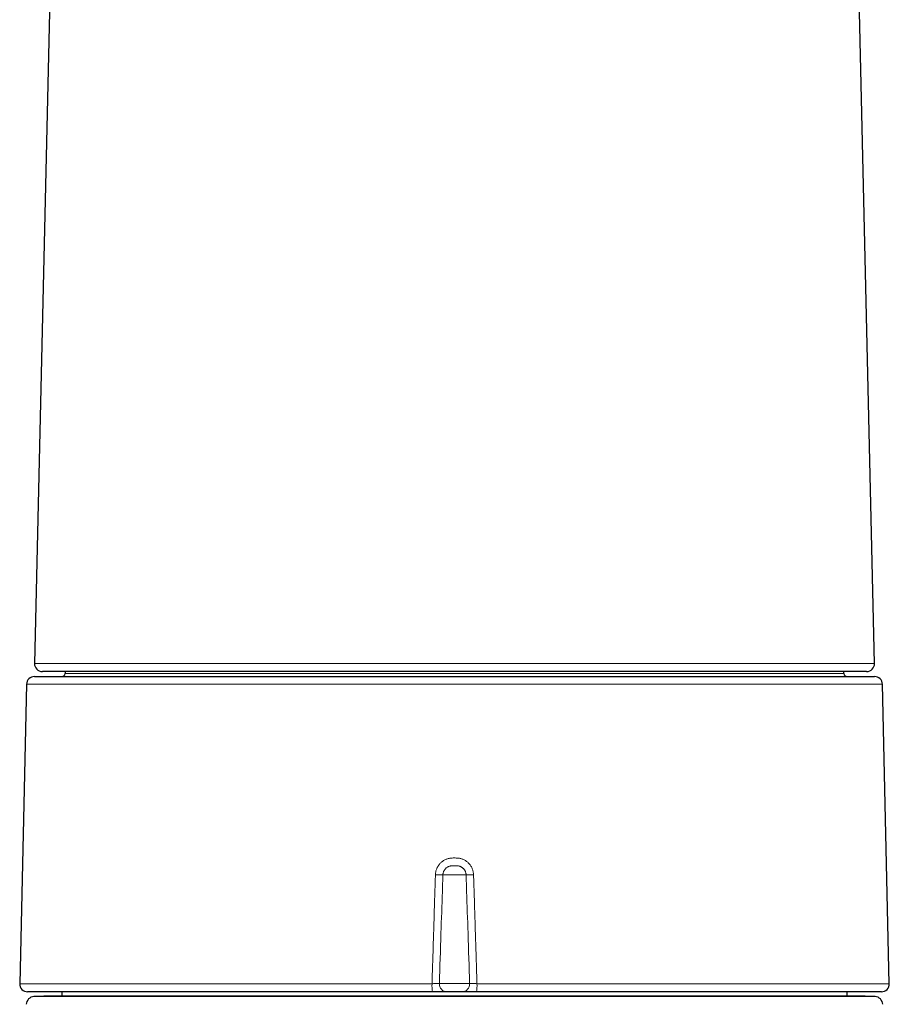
# Model space of a CAD drawing. Header units: millimetres. Extents: x 8 to 882, y 12 to 770.
# Tile 50 of 60: x 429 to 485, y 645 to 708. Entities that reach past the tile are written whole.
import ezdxf

# ---------------------------------------------------------------- set-up
doc = ezdxf.new("R2010")
doc.units = ezdxf.units.MM

msp = doc.modelspace()

# ---------------------------------------------------------------- linework, layer by layer
at = {"color": 7, "linetype": 'Continuous', "lineweight": 30}
for p, q in [((431.937, 736.306), (430.35, 666.929)), ((483.65, 666.929), (482.063, 736.306)), ((430.346, 666.097), (483.654, 666.097)), ((483.15, 666.418), (430.85, 666.418)), ((432.293, 666.418), (432.292, 666.295)), ((481.708, 666.295), (481.707, 666.418)), ((429.846, 665.608), (429.412, 646.608)), ((484.588, 646.608), (484.154, 665.608)), ((455.6, 646.097), (429.912, 646.097)), ((432.092, 646.097), (432.092, 645.811)), ((457.472, 646.097), (456.528, 646.097)), ((484.088, 646.097), (458.4, 646.097)), ((481.908, 645.811), (481.908, 646.097)), ((430.943, 645.811), (430.314, 645.789)), ((483.05, 645.811), (430.95, 645.811)), ((483.686, 645.789), (483.057, 645.811))]:
    msp.add_line(p, q, dxfattribs=at)
at = {"color": 252, "linetype": 'Continuous', "lineweight": 0}
for p, q in [((432.292, 666.295), (481.708, 666.295)), ((484.154, 665.608), (429.846, 665.608)), ((457.735, 653.518), (456.265, 653.518)), ((429.412, 646.608), (455.575, 646.608)), ((456.038, 646.614), (457.962, 646.614)), ((458.425, 646.608), (484.588, 646.608)), ((430.314, 645.789), (483.686, 645.789)), ((483.057, 645.811), (430.943, 645.811))]:
    msp.add_line(p, q, dxfattribs=at)
at = {"color": 7, "linetype": 'Continuous', "lineweight": 30}
for centre, radius, start, end in [((430.85, 666.918), 0.5, 178.69, 270), ((483.15, 666.918), 0.5, 270, 1.31), ((430.346, 665.597), 0.5, 90, 178.69061), ((432.092, 666.297), 0.2, 270, 359.5), ((481.908, 666.297), 0.2, 180.5, 270), ((483.654, 665.597), 0.5, 1.30939, 90), ((429.912, 646.597), 0.5, 178.69061, 270), ((484.088, 646.597), 0.5, 270, 1.30939), ((430.332, 645.289), 0.5, 92, 178.69715), ((430.95, 645.611), 0.2, 90, 92), ((483.05, 645.611), 0.2, 88, 90), ((483.668, 645.289), 0.5, 1.30285, 88)]:
    msp.add_arc(centre, radius, start, end, dxfattribs=at)
at = {"color": 252, "linetype": 'Continuous', "lineweight": 0}
for centre, radius, start, end in [((456.124, 661.094), 7.578, 267.47974, 271.0635), ((457.876, 661.094), 7.578, 268.9365, 272.52026), ((458.141, 646.481), 2.569, 177.17181, 188.61009), ((456.533, 646.592), 0.495, 177.44759, 269.35106), ((457.467, 646.592), 0.495, 270.64894, 2.55241), ((455.859, 646.481), 2.569, 351.38991, 2.82819)]:
    msp.add_arc(centre, radius, start, end, dxfattribs=at)
for points, knots in [([(430.352, 666.929), (430.351, 666.929), (430.35, 666.929), (430.361, 666.929), (430.385, 666.929), (430.423, 666.929), (430.474, 666.929), (430.539, 666.929), (430.61, 666.929), (430.684, 666.929), (430.757, 666.929), (430.837, 666.929), (430.936, 666.929), (431.056, 666.929), (431.202, 666.929), (431.362, 666.929), (431.535, 666.929), (431.722, 666.929), (431.921, 666.929), (432.13, 666.929), (432.35, 666.929), (432.582, 666.929), (432.827, 666.929), (433.084, 666.929), (433.33, 666.929), (433.561, 666.929), (433.773, 666.929), (433.992, 666.929), (434.246, 666.929), (434.538, 666.929), (434.872, 666.929), (435.217, 666.929), (435.574, 666.929), (435.944, 666.929), (436.32, 666.929), (436.704, 666.929), (437.094, 666.929), (437.494, 666.929), (437.905, 666.929), (438.326, 666.929), (438.719, 666.929), (439.08, 666.929), (439.408, 666.929), (439.741, 666.929), (440.122, 666.929), (440.553, 666.929), (441.036, 666.929), (441.528, 666.929), (442.029, 666.929), (442.539, 666.929), (443.051, 666.929), (443.566, 666.929), (444.082, 666.929), (444.606, 666.929), (445.136, 666.929), (445.673, 666.929), (446.169, 666.929), (446.62, 666.929), (447.027, 666.929), (447.436, 666.929), (447.901, 666.929), (448.422, 666.929), (449, 666.929), (449.584, 666.929), (450.172, 666.929), (450.764, 666.929), (451.355, 666.929), (451.942, 666.929), (452.527, 666.929), (453.114, 666.929), (453.705, 666.929), (454.297, 666.929), (454.84, 666.929), (455.33, 666.929), (455.77, 666.929), (456.21, 666.929), (456.652, 666.929), (457.097, 666.929), (457.545, 666.929), (457.992, 666.929), (458.44, 666.929), (458.888, 666.929), (459.401, 666.929), (459.979, 666.929), (460.621, 666.929), (461.262, 666.929), (461.891, 666.929), (462.509, 666.929), (463.116, 666.929), (463.719, 666.929), (464.317, 666.929), (464.907, 666.929), (465.438, 666.929), (465.913, 666.929), (466.334, 666.929), (466.752, 666.929), (467.168, 666.929), (467.581, 666.929), (468.052, 666.929), (468.578, 666.929), (469.157, 666.929), (469.73, 666.929), (470.288, 666.929), (470.83, 666.929), (471.357, 666.929), (471.877, 666.929), (472.387, 666.929), (472.886, 666.929), (473.304, 666.929), (473.647, 666.929), (473.919, 666.929), (474.187, 666.929), (474.482, 666.929), (474.803, 666.929), (475.148, 666.929), (475.487, 666.929), (475.821, 666.929), (476.15, 666.929), (476.446, 666.929), (476.711, 666.929), (476.946, 666.929), (477.178, 666.929), (477.33, 666.929), (477.406, 666.929)], [0, 0, 0, 0, 0.003318, 0.012441, 0.021565, 0.030688, 0.039852, 0.049017, 0.058181, 0.064936, 0.071691, 0.078453, 0.085216, 0.09456, 0.103906, 0.113251, 0.122639, 0.132029, 0.141418, 0.150541, 0.159665, 0.168788, 0.177952, 0.187117, 0.196281, 0.203036, 0.209791, 0.216553, 0.223316, 0.23266, 0.242006, 0.251351, 0.260739, 0.270129, 0.279518, 0.288641, 0.297765, 0.306888, 0.316052, 0.325217, 0.334381, 0.341136, 0.347891, 0.354653, 0.361415, 0.37076, 0.380106, 0.38945, 0.398839, 0.408229, 0.417618, 0.426741, 0.435865, 0.444988, 0.454152, 0.463317, 0.472481, 0.479236, 0.485991, 0.492753, 0.499515, 0.50886, 0.518206, 0.52755, 0.536939, 0.546329, 0.555718, 0.564841, 0.573965, 0.583088, 0.592252, 0.601417, 0.610581, 0.617336, 0.624091, 0.630853, 0.637615, 0.644489, 0.651364, 0.658237, 0.665129, 0.672021, 0.678912, 0.688844, 0.698775, 0.70873, 0.718685, 0.728223, 0.737761, 0.747319, 0.756878, 0.766294, 0.775715, 0.782589, 0.789463, 0.796337, 0.803229, 0.810121, 0.817012, 0.826944, 0.836875, 0.84683, 0.856785, 0.866323, 0.87586, 0.885419, 0.894977, 0.904394, 0.913815, 0.919176, 0.924538, 0.929903, 0.935268, 0.94244, 0.949612, 0.956784, 0.963976, 0.971168, 0.97836, 0.983768, 0.989176, 0.994588, 1, 1, 1, 1]), ([(477.406, 666.929), (477.511, 666.929), (477.721, 666.929), (478.028, 666.929), (478.328, 666.929), (478.621, 666.929), (478.907, 666.929), (479.185, 666.929), (479.457, 666.929), (479.721, 666.929), (479.978, 666.929), (480.227, 666.929), (480.467, 666.929), (480.701, 666.929), (480.927, 666.929), (481.145, 666.929), (481.354, 666.929), (481.555, 666.929), (481.747, 666.929), (481.943, 666.929), (482.14, 666.929), (482.335, 666.929), (482.518, 666.929), (482.687, 666.929), (482.844, 666.929), (482.985, 666.929), (483.112, 666.929), (483.224, 666.929), (483.324, 666.929), (483.41, 666.929), (483.484, 666.929), (483.539, 666.929), (483.579, 666.929), (483.608, 666.929), (483.629, 666.929), (483.644, 666.929), (483.652, 666.929), (483.65, 666.929), (483.649, 666.929)], [0, 0, 0, 0, 0.026513, 0.053029, 0.079542, 0.106137, 0.132735, 0.15933, 0.186072, 0.212816, 0.239558, 0.266384, 0.293213, 0.320039, 0.347135, 0.374233, 0.401328, 0.428512, 0.455698, 0.482882, 0.515556, 0.548234, 0.580909, 0.613737, 0.64657, 0.679399, 0.711298, 0.743201, 0.7751, 0.807143, 0.839189, 0.871232, 0.894851, 0.918471, 0.942116, 0.965761, 0.998435, 1, 1, 1, 1]), ([(455.791, 653.524), (455.792, 653.545), (455.795, 653.597), (455.806, 653.678), (455.825, 653.767), (455.852, 653.856), (455.884, 653.936), (455.92, 654.009), (455.958, 654.074), (456, 654.136), (456.049, 654.198), (456.105, 654.26), (456.168, 654.319), (456.237, 654.374), (456.31, 654.423), (456.389, 654.467), (456.473, 654.505), (456.56, 654.535), (456.654, 654.559), (456.753, 654.576), (456.863, 654.585), (456.981, 654.585), (457.101, 654.585), (457.213, 654.579), (457.313, 654.566), (457.406, 654.545), (457.492, 654.518), (457.577, 654.483), (457.658, 654.442), (457.735, 654.394), (457.807, 654.34), (457.876, 654.279), (457.939, 654.213), (457.996, 654.143), (458.047, 654.068), (458.092, 653.988), (458.13, 653.903), (458.162, 653.813), (458.186, 653.72), (458.203, 653.623), (458.207, 653.557), (458.209, 653.524)], [0, 0, 0, 0, 0.018033, 0.043146, 0.068259, 0.09399, 0.119906, 0.1406, 0.161466, 0.182332, 0.203373, 0.227323, 0.251545, 0.275767, 0.30027, 0.325419, 0.350747, 0.376636, 0.402716, 0.431346, 0.459987, 0.494743, 0.529807, 0.559238, 0.588654, 0.613637, 0.638619, 0.663945, 0.689633, 0.714492, 0.739524, 0.764824, 0.79049, 0.815509, 0.840528, 0.865897, 0.891628, 0.918191, 0.944958, 0.972368, 1, 1, 1, 1]), ([(457.735, 653.518), (457.735, 653.522), (457.734, 653.543), (457.731, 653.58), (457.722, 653.629), (457.709, 653.677), (457.691, 653.724), (457.67, 653.77), (457.646, 653.813), (457.617, 653.854), (457.586, 653.893), (457.551, 653.929), (457.513, 653.962), (457.472, 653.992), (457.429, 654.018), (457.383, 654.041), (457.335, 654.06), (457.286, 654.075), (457.229, 654.087), (457.165, 654.094), (457.104, 654.096), (457.05, 654.097), (457.002, 654.097), (456.952, 654.097), (456.902, 654.096), (456.851, 654.095), (456.799, 654.09), (456.748, 654.082), (456.698, 654.07), (456.649, 654.054), (456.601, 654.033), (456.542, 654.002), (456.488, 653.963), (456.44, 653.92), (456.399, 653.876), (456.357, 653.819), (456.322, 653.756), (456.299, 653.7), (456.284, 653.652), (456.273, 653.603), (456.267, 653.558), (456.265, 653.529), (456.265, 653.518)], [0, 0, 0, 0, 0.006327, 0.02948, 0.052796, 0.076621, 0.100623, 0.123792, 0.147122, 0.170961, 0.194975, 0.218283, 0.241753, 0.265736, 0.289896, 0.313836, 0.337951, 0.362611, 0.387462, 0.420662, 0.454178, 0.476521, 0.498989, 0.521848, 0.546596, 0.571417, 0.596259, 0.621268, 0.645425, 0.669761, 0.694658, 0.71975, 0.764665, 0.787665, 0.810822, 0.849358, 0.888652, 0.911968, 0.935449, 0.959186, 0.983273, 1, 1, 1, 1]), ([(455.575, 646.608), (455.591, 647.144), (455.624, 648.214), (455.671, 649.726), (455.715, 651.143), (455.754, 652.378), (455.78, 653.171), (455.791, 653.524)], [0, 0, 0, 0, 0.232281, 0.4645619, 0.6558252, 0.8470885, 1, 1, 1, 1]), ([(456.265, 653.518), (456.253, 653.165), (456.212, 651.931), (456.136, 649.63), (456.073, 647.681), (456.038, 646.614)], [0, 0, 0, 0, 0.153176, 0.536368, 1, 1, 1, 1]), ([(457.962, 646.614), (457.927, 647.681), (457.864, 649.63), (457.788, 651.931), (457.747, 653.165), (457.735, 653.518)], [0, 0, 0, 0, 0.463632, 0.846824, 1, 1, 1, 1]), ([(458.209, 653.524), (458.222, 653.111), (458.249, 652.284), (458.288, 651.045), (458.326, 649.806), (458.372, 648.327), (458.405, 647.261), (458.425, 646.608)], [0, 0, 0, 0, 0.179189, 0.358379, 0.537568, 0.716757, 1, 1, 1, 1]), ([(455.575, 646.608), (455.603, 646.609), (455.659, 646.61), (455.739, 646.612), (455.815, 646.614), (455.883, 646.615), (455.941, 646.616), (455.986, 646.616), (456.02, 646.615), (456.032, 646.614), (456.038, 646.614)], [0, 0, 0, 0, 0.128411, 0.25682, 0.385152, 0.513482, 0.64171, 0.769938, 0.884969, 1, 1, 1, 1]), ([(457.962, 646.614), (457.969, 646.614), (457.983, 646.615), (458.021, 646.616), (458.07, 646.615), (458.13, 646.615), (458.2, 646.614), (458.274, 646.612), (458.35, 646.61), (458.4, 646.609), (458.425, 646.608)], [0, 0, 0, 0, 0.1282029, 0.2564051, 0.3845981, 0.5127915, 0.6410249, 0.7692597, 0.8846293, 1, 1, 1, 1])]:
    msp.add_open_spline(points, degree=3, knots=knots, dxfattribs=at)
at = {"color": 7, "linetype": 'Continuous', "lineweight": 30}
for points, knots in [([(456.528, 646.097), (456.52, 646.097), (456.504, 646.097), (456.469, 646.097), (456.423, 646.097), (456.365, 646.097), (456.294, 646.097), (456.214, 646.097), (456.126, 646.097), (456.031, 646.097), (455.929, 646.097), (455.822, 646.097), (455.713, 646.097), (455.638, 646.097), (455.6, 646.097)], [0, 0, 0, 0, 0.076634, 0.153464, 0.230097, 0.315525, 0.401226, 0.486654, 0.572121, 0.657862, 0.74333, 0.828796, 0.914534, 1, 1, 1, 1]), ([(458.4, 646.097), (458.366, 646.097), (458.299, 646.097), (458.2, 646.097), (458.1, 646.097), (458, 646.097), (457.903, 646.097), (457.812, 646.097), (457.729, 646.097), (457.656, 646.097), (457.593, 646.097), (457.54, 646.097), (457.499, 646.097), (457.481, 646.097), (457.472, 646.097)], [0, 0, 0, 0, 0.0767903, 0.1537777, 0.2305678, 0.3159667, 0.4016377, 0.4870364, 0.5724398, 0.6581155, 0.7435189, 0.8289217, 0.914597, 1, 1, 1, 1])]:
    msp.add_open_spline(points, degree=3, knots=knots, dxfattribs=at)

doc.saveas('drawing.dxf')
